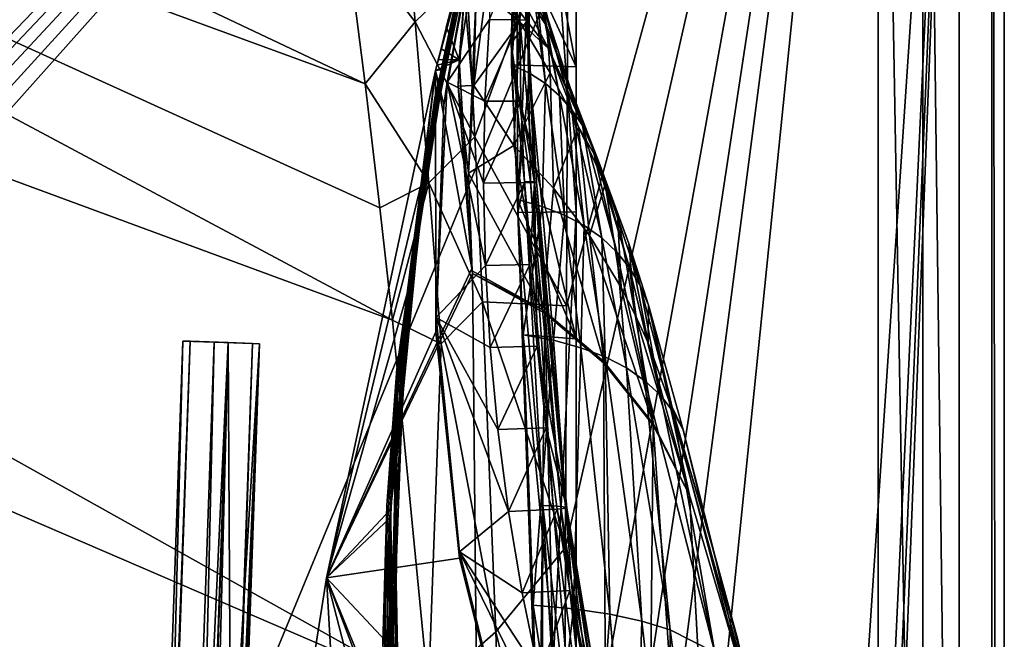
# Model space of a CAD drawing. Header units: metres. Extents: x -1204 to 0, y -809 to 0.
# Tile 100 of 111: x -121 to 0, y -200 to -125. Entities that reach past the tile are written whole.
import ezdxf

# ---------------------------------------------------------------- set-up
doc = ezdxf.new("R2010")
doc.units = ezdxf.units.M

msp = doc.modelspace()

# ---------------------------------------------------------------- linework, layer by layer
at = {"layer": 'top01'}
for points in [[(-5.519217, -35.401562, 163.059708), (-38.838268, -744.103516, 163.059708), (-52.518909, -738.401428, 163.059708)], [(-52.518909, -738.401428, 163.059708), (-52.518909, -65.543846, 163.059708), (-5.519217, -35.401562, 163.059708)], [(-5.519217, -35.401562, 2063.059814), (-52.518909, -65.543846, 2063.059814), (-52.518909, -738.401428, 2063.059814)], [(-38.838268, -744.103516, 2063.059814), (-5.519217, -35.401562, 2063.059814), (-52.518909, -738.401428, 2063.059814)], [(-5.519217, -35.401562, 163.059708), (-35.448151, -746.330383, 163.059708), (-38.838268, -744.103516, 163.059708)], [(-38.838268, -744.103516, 2063.059814), (-35.448151, -746.330383, 2063.059814), (-5.519217, -35.401562, 2063.059814)], [(-33.221333, -749.720459, 163.059708), (-35.448151, -746.330383, 163.059708), (-5.519217, -35.401562, 163.059708)], [(-35.448151, -746.330383, 2063.059814), (-33.221333, -749.720459, 2063.059814), (-5.519217, -35.401562, 2063.059814)], [(-5.519217, -789.40155, 163.059708), (-33.221333, -749.720459, 163.059708), (-5.519217, -35.401562, 163.059708)], [(-5.519217, -35.401562, 2063.059814), (-33.221333, -749.720459, 2063.059814), (-5.519217, -789.40155, 2063.059814)], [(-5.519217, -789.40155, 163.059708), (-5.519217, -35.401562, 163.059708), (-5.519217, -789.40155, 173.920044)], [(-5.519217, -35.401562, 163.059708), (-5.519217, -35.401562, 2063.059814), (-5.519217, -789.40155, 173.920044)], [(-5.519217, -789.40155, 173.920044), (-5.519217, -35.401562, 2063.059814), (-5.519217, -789.40155, 2051.920166)], [(-5.519217, -35.401562, 2063.059814), (-5.519217, -789.40155, 2063.059814), (-5.519217, -789.40155, 2051.920166)], [(-52.518909, -66.081009, 210.95433), (-52.518909, -148.071564, 198.713043), (-56.983158, -86.243744, 207.621323)], [(-52.518909, -738.401428, 163.059708), (-52.518909, -397.134613, 182.490646), (-52.518909, -65.543846, 163.059708)], [(-52.518909, -397.134613, 182.490646), (-52.518909, -313.811188, 184.444244), (-52.518909, -65.543846, 163.059708)], [(-52.518909, -65.543846, 163.059708), (-52.518909, -313.811188, 184.444244), (-52.518909, -230.718582, 189.861099)], [(-52.518909, -230.718582, 189.861099), (-52.518909, -148.071564, 198.713043), (-52.518909, -65.543846, 163.059708)], [(-52.518909, -148.071564, 198.713043), (-52.518909, -66.081009, 210.95433), (-52.518909, -65.543846, 163.059708)], [(-52.518909, -65.543846, 2063.059814), (-52.518909, -97.03968, 2019.916504), (-52.518909, -130.302856, 2024.768555)], [(-52.518909, -130.302856, 2024.768555), (-52.518909, -163.642868, 2029.060913), (-52.518909, -65.543846, 2063.059814)], [(-52.518909, -163.642868, 2029.060913), (-52.518909, -230.515762, 2035.961548), (-52.518909, -65.543846, 2063.059814)], [(-52.518909, -65.543846, 2063.059814), (-52.518909, -230.515762, 2035.961548), (-52.518909, -297.582825, 2040.610718)], [(-52.518909, -297.582825, 2040.610718), (-52.518909, -364.768219, 2043.003296), (-52.518909, -65.543846, 2063.059814)], [(-52.518909, -364.768219, 2043.003296), (-52.518909, -431.996094, 2043.136353), (-52.518909, -65.543846, 2063.059814)], [(-52.518909, -65.543846, 2063.059814), (-52.518909, -431.996094, 2043.136353), (-52.518909, -738.401428, 2063.059814)], [(-69.769958, -130.775925, 619.307129), (-62.850697, -103.808975, 659.694153), (-53.161747, -69.922577, 659.947876)], [(-53.161747, -69.922577, 659.947876), (-63.839542, -107.499344, 619.151855), (-69.769958, -130.775925, 619.307129)], [(-62.859825, -103.839287, 1566.123047), (-69.768158, -130.768585, 1566.303955), (-53.161747, -69.922577, 1607.149292)], [(-53.161747, -69.922577, 1607.149292), (-69.768158, -130.768585, 1566.303955), (-62.594734, -102.840431, 1606.902344)], [(-56.983158, -86.243744, 207.621323), (-59.636391, -148.182892, 198.698776), (-59.799843, -106.739868, 204.449615)], [(-52.518909, -148.071564, 198.713043), (-59.636391, -148.182892, 198.698776), (-56.983158, -86.243744, 207.621323)], [(-52.518909, -130.302856, 2024.768555), (-58.73613, -97.03981, 2019.916504), (-60.259281, -113.503784, 2022.389526)], [(-52.518909, -130.302856, 2024.768555), (-52.518909, -97.03968, 2019.916504), (-58.73613, -97.03981, 2019.916504)], [(-69.044899, -130.764908, 660.94458), (-70.137505, -136.174759, 774.361389), (-62.515137, -102.478889, 774.292114)], [(-62.515137, -102.478889, 774.292114), (-70.137505, -136.174759, 774.361389), (-69.822411, -134.113083, 887.675659)], [(-62.515137, -102.478889, 774.292114), (-69.822411, -134.113083, 887.675659), (-62.245605, -101.447708, 887.614563)], [(-69.822411, -134.113083, 887.675659), (-69.803375, -134.196777, 1000.864014), (-62.245605, -101.447708, 887.614563)], [(-62.245605, -101.447708, 887.614563), (-69.803375, -134.196777, 1000.864014), (-62.249619, -101.489136, 1000.841492)], [(-62.249619, -101.489136, 1000.841492), (-69.803375, -134.196777, 1000.864014), (-66.698395, -119.432922, 1113.927246)], [(-62.850925, -103.808914, 660.920044), (-69.044899, -130.764908, 660.94458), (-62.515137, -102.478889, 774.292114)], [(-71.296196, -143.835297, 1564.866455), (-62.859825, -103.839287, 1566.123047), (-62.851387, -103.808792, 1564.920044)], [(-71.296196, -143.835297, 1564.866455), (-62.851387, -103.808792, 1564.920044), (-64.992882, -112.470459, 1452.292236)], [(-69.768143, -130.768509, 659.513062), (-62.850697, -103.808975, 659.694153), (-69.769958, -130.775925, 619.307129)], [(-69.768158, -130.768585, 1566.303955), (-62.855591, -103.807701, 1606.895508), (-62.594734, -102.840431, 1606.902344)], [(-62.855591, -103.807701, 1606.895508), (-69.768158, -130.768585, 1566.303955), (-69.768143, -130.768509, 1606.714478)], [(-62.850697, -103.808975, 659.694153), (-69.768143, -130.768509, 659.513062), (-69.022018, -130.650208, 659.532593)], [(-62.850925, -103.808914, 660.920044), (-62.850697, -103.808975, 659.694153), (-69.044899, -130.764908, 660.94458)], [(-62.850697, -103.808975, 659.694153), (-69.022018, -130.650208, 659.532593), (-69.044899, -130.764908, 660.94458)], [(-62.855591, -103.807701, 1606.895508), (-68.436897, -125.362938, 1606.74939), (-66.867546, -129.449722, 1606.790405)], [(-63.839542, -107.499344, 619.151855), (-62.851204, -103.809006, 617.920044), (-68.330841, -132.169846, 617.859741)], [(-68.330841, -132.169846, 617.859741), (-62.851204, -103.809006, 617.920044), (-63.119667, -124.518196, 513.725769)], [(-62.855591, -103.807701, 1606.895508), (-66.867546, -129.449722, 1606.790405), (-66.191788, -121.304115, 1607.961548)], [(-71.265968, -143.612976, 1566.343262), (-62.859825, -103.839287, 1566.123047), (-71.296196, -143.835297, 1564.866455)], [(-71.265968, -143.612976, 1566.343262), (-69.768158, -130.768585, 1566.303955), (-62.859825, -103.839287, 1566.123047)], [(-68.257385, -127.650375, 1339.64624), (-63.076511, -104.808662, 1226.841309), (-67.321404, -122.72876, 1226.853516)], [(-68.257385, -127.650375, 1339.64624), (-63.898594, -108.095726, 1339.614502), (-63.076511, -104.808662, 1226.841309)], [(-59.799843, -106.739868, 204.449615), (-60.482735, -127.445221, 201.465973), (-58.51421, -104.828163, 256.204651)], [(-58.51421, -104.828163, 256.204651), (-60.482735, -127.445221, 201.465973), (-58.459877, -124.56852, 305.498657)], [(-58.459877, -124.56852, 305.498657), (-59.424904, -124.543358, 409.538544), (-57.835827, -104.781776, 359.402313)], [(-57.835827, -104.781776, 359.402313), (-59.424904, -124.543358, 409.538544), (-59.08934, -114.616798, 410.29837)], [(-57.914886, -104.80497, 307.768616), (-58.51421, -104.828163, 256.204651), (-58.459877, -124.56852, 305.498657)], [(-57.914886, -104.80497, 307.768616), (-58.459877, -124.56852, 305.498657), (-57.835827, -104.781776, 359.402313)], [(-59.636391, -148.182892, 198.698776), (-60.482735, -127.445221, 201.465973), (-59.799843, -106.739868, 204.449615)], [(-69.769958, -130.775925, 619.307129), (-63.839542, -107.499344, 619.151855), (-68.709564, -134.949615, 619.279358)], [(-69.506157, -134.200165, 1452.327759), (-63.898594, -108.095726, 1339.614502), (-68.257385, -127.650375, 1339.64624)], [(-69.506157, -134.200165, 1452.327759), (-64.992882, -112.470459, 1452.292236), (-63.898594, -108.095726, 1339.614502)], [(-68.709564, -134.949615, 619.279358), (-63.839542, -107.499344, 619.151855), (-68.330841, -132.169846, 617.859741)], [(-61.941341, -112.198586, 1864.644897), (-62.583355, -115.508812, 1838.854248), (-56.139206, -125.301193, 1866.549561)], [(-61.941341, -112.198586, 1864.644897), (-56.139206, -125.301193, 1866.549561), (-56.504005, -122.773277, 1892.509155)], [(-69.506157, -134.200165, 1452.327759), (-71.296196, -143.835297, 1564.866455), (-64.992882, -112.470459, 1452.292236)], [(-59.424904, -124.543358, 409.538544), (-63.119667, -124.518196, 513.725769), (-59.08934, -114.616798, 410.29837)], [(-60.415829, -130.046631, 2024.733398), (-60.259281, -113.503784, 2022.389526), (-59.234028, -114.907578, 1996.415771)], [(-60.415829, -130.046631, 2024.733398), (-52.518909, -130.302856, 2024.768555), (-60.259281, -113.503784, 2022.389526)], [(-62.583355, -115.508812, 1838.854248), (-63.176865, -118.784576, 1814.920166), (-55.877007, -128.053329, 1840.604492)], [(-62.583355, -115.508812, 1838.854248), (-55.877007, -128.053329, 1840.604492), (-56.139206, -125.301193, 1866.549561)], [(-58.234623, -131.091965, 1998.718994), (-60.415829, -130.046631, 2024.733398), (-59.234028, -114.907578, 1996.415771)], [(-59.234028, -114.907578, 1996.415771), (-58.34729, -116.536667, 1970.436768), (-58.234623, -131.091965, 1998.718994)], [(-58.34729, -116.536667, 1970.436768), (-56.274879, -132.361847, 1972.676636), (-58.234623, -131.091965, 1998.718994)], [(-58.34729, -116.536667, 1970.436768), (-57.598953, -118.3908, 1944.456543), (-56.274879, -132.361847, 1972.676636)], [(-66.698395, -119.432922, 1113.927246), (-70.079559, -136.434616, 1113.927246), (-70.649986, -140.837204, 1226.865601)], [(-66.698395, -119.432922, 1113.927246), (-70.649986, -140.837204, 1226.865601), (-67.321404, -122.72876, 1226.853516)], [(-69.803375, -134.196777, 1000.864014), (-70.079559, -136.434616, 1113.927246), (-66.698395, -119.432922, 1113.927246)], [(-63.176865, -118.784576, 1814.920166), (-63.593925, -121.257797, 1797.741211), (-59.396198, -124.801277, 1813.895874)], [(-63.176865, -118.784576, 1814.920166), (-59.396198, -124.801277, 1813.895874), (-55.877007, -128.053329, 1840.604492)], [(-57.598953, -118.3908, 1944.456543), (-54.536617, -133.856033, 1946.612671), (-56.274879, -132.361847, 1972.676636)], [(-57.598953, -118.3908, 1944.456543), (-56.986176, -120.469749, 1918.47937), (-54.536617, -133.856033, 1946.612671)], [(-56.986176, -120.469749, 1918.47937), (-53.017296, -135.57431, 1920.532959), (-54.536617, -133.856033, 1946.612671)], [(-56.986176, -120.469749, 1918.47937), (-56.504005, -122.773277, 1892.509155), (-53.017296, -135.57431, 1920.532959)], [(-66.955078, -132.667831, 1608.031128), (-65.271233, -132.593384, 1714.006226), (-66.191788, -121.304115, 1607.961548)], [(-66.867546, -129.449722, 1606.790405), (-66.955078, -132.667831, 1608.031128), (-66.191788, -121.304115, 1607.961548)], [(-65.271233, -132.593384, 1714.006226), (-64.745567, -121.27903, 1713.610474), (-66.191788, -121.304115, 1607.961548)], [(-65.071289, -132.582565, 1726.589966), (-64.745567, -121.27903, 1713.610474), (-65.271233, -132.593384, 1714.006226)], [(-63.593925, -121.257797, 1797.741211), (-65.071289, -132.582565, 1726.589966), (-59.396198, -124.801277, 1813.895874)], [(-65.071289, -132.582565, 1726.589966), (-63.593925, -121.257797, 1797.741211), (-64.745567, -121.27903, 1713.610474)], [(-71.514084, -147.411484, 1339.677979), (-68.257385, -127.650375, 1339.64624), (-67.321404, -122.72876, 1226.853516)], [(-70.649986, -140.837204, 1226.865601), (-71.514084, -147.411484, 1339.677979), (-67.321404, -122.72876, 1226.853516)], [(-56.504005, -122.773277, 1892.509155), (-51.712444, -137.516464, 1894.443481), (-53.017296, -135.57431, 1920.532959)], [(-56.504005, -122.773277, 1892.509155), (-56.139206, -125.301193, 1866.549561), (-51.712444, -137.516464, 1894.443481)], [(-68.436897, -125.362938, 1606.74939), (-69.105782, -128.064896, 1606.731812), (-66.867546, -129.449722, 1606.790405)], [(-63.687737, -134.526901, 513.358704), (-68.330841, -132.169846, 617.859741), (-63.119667, -124.518196, 513.725769)], [(-59.396198, -124.801277, 1813.895874), (-65.071289, -132.582565, 1726.589966), (-60.135853, -139.95018, 1710.803101)], [(-63.119667, -124.518196, 513.725769), (-59.424904, -124.543358, 409.538544), (-63.687737, -134.526901, 513.358704)], [(-63.687737, -134.526901, 513.358704), (-59.424904, -124.543358, 409.538544), (-59.293072, -134.512482, 408.80545)], [(-60.482735, -127.445221, 201.465973), (-58.103371, -144.408691, 251.200668), (-58.459877, -124.56852, 305.498657)], [(-59.396198, -124.801277, 1813.895874), (-60.135853, -139.95018, 1710.803101), (-55.704624, -131.02951, 1814.677612)], [(-59.293072, -134.512482, 408.80545), (-59.424904, -124.543358, 409.538544), (-57.62244, -144.476105, 355.697174)], [(-59.424904, -124.543358, 409.538544), (-58.459877, -124.56852, 305.498657), (-57.62244, -144.476105, 355.697174)], [(-55.877007, -128.053329, 1840.604492), (-59.396198, -124.801277, 1813.895874), (-55.704624, -131.02951, 1814.677612)], [(-57.62244, -144.476105, 355.697174), (-58.459877, -124.56852, 305.498657), (-57.375252, -144.442398, 303.383575)], [(-58.459877, -124.56852, 305.498657), (-57.617783, -144.425537, 277.273163), (-57.375252, -144.442398, 303.383575)], [(-58.459877, -124.56852, 305.498657), (-58.103371, -144.408691, 251.200668), (-57.617783, -144.425537, 277.273163)], [(-56.139206, -125.301193, 1866.549561), (-50.609962, -139.682297, 1868.349976), (-51.712444, -137.516464, 1894.443481)], [(-56.139206, -125.301193, 1866.549561), (-55.877007, -128.053329, 1840.604492), (-50.609962, -139.682297, 1868.349976)], [(-72.671608, -156.160614, 1452.363159), (-68.257385, -127.650375, 1339.64624), (-71.514084, -147.411484, 1339.677979)], [(-72.671608, -156.160614, 1452.363159), (-69.506157, -134.200165, 1452.327759), (-68.257385, -127.650375, 1339.64624)], [(-58.103371, -144.408691, 251.200668), (-60.482735, -127.445221, 201.465973), (-58.831123, -144.39183, 225.171326)], [(-60.482735, -127.445221, 201.465973), (-59.636391, -148.182892, 198.698776), (-58.831123, -144.39183, 225.171326)], [(-66.867546, -129.449722, 1606.790405), (-69.105782, -128.064896, 1606.731812), (-69.437775, -129.416489, 1606.723145)], [(-55.877007, -128.053329, 1840.604492), (-49.69632, -142.071625, 1842.258301), (-50.609962, -139.682297, 1868.349976)], [(-49.69632, -142.071625, 1842.258301), (-55.877007, -128.053329, 1840.604492), (-52.208729, -137.676758, 1815.437378)], [(-55.877007, -128.053329, 1840.604492), (-55.704624, -131.02951, 1814.677612), (-52.208729, -137.676758, 1815.437378)], [(-65.315926, -155.040833, 1606.830566), (-66.867546, -129.449722, 1606.790405), (-69.768143, -130.768509, 1606.714478)], [(-69.768143, -130.768509, 1606.714478), (-66.867546, -129.449722, 1606.790405), (-69.603165, -130.092453, 1606.718872)], [(-66.867546, -129.449722, 1606.790405), (-69.437775, -129.416489, 1606.723145), (-69.603165, -130.092453, 1606.718872)], [(-66.867546, -129.449722, 1606.790405), (-65.315926, -155.040833, 1606.830566), (-66.955078, -132.667831, 1608.031128)], [(-59.704567, -146.590912, 2026.936768), (-60.415829, -130.046631, 2024.733398), (-58.234623, -131.091965, 1998.718994)], [(-59.704567, -146.590912, 2026.936768), (-52.518909, -163.642868, 2029.060913), (-60.415829, -130.046631, 2024.733398)], [(-52.518909, -163.642868, 2029.060913), (-52.518909, -130.302856, 2024.768555), (-60.415829, -130.046631, 2024.733398)], [(-83.119179, -192.971008, 659.163452), (-69.768143, -130.768509, 659.513062), (-83.120438, -192.977798, 619.656738)], [(-83.120438, -192.977798, 619.656738), (-69.768143, -130.768509, 659.513062), (-69.769958, -130.775925, 619.307129)], [(-83.120438, -192.977798, 619.656738), (-69.769958, -130.775925, 619.307129), (-69.702896, -162.811096, 619.305359)], [(-69.768158, -130.768585, 1566.303955), (-83.119186, -192.971069, 1566.653564), (-69.768143, -130.768509, 1606.714478)], [(-69.768143, -130.768509, 1606.714478), (-83.119186, -192.971069, 1566.653564), (-83.119179, -192.971008, 1606.364868)], [(-83.119186, -192.971069, 1566.653564), (-69.768158, -130.768585, 1566.303955), (-71.265968, -143.612976, 1566.343262)], [(-69.768143, -130.768509, 659.513062), (-83.119179, -192.971008, 659.163452), (-73.207283, -158.112686, 659.422974)], [(-83.119179, -192.971008, 1606.364868), (-65.315926, -155.040833, 1606.830566), (-69.768143, -130.768509, 1606.714478)], [(-69.044899, -130.764908, 660.94458), (-69.022018, -130.650208, 659.532593), (-73.209076, -158.108261, 661.018005)], [(-69.022018, -130.650208, 659.532593), (-73.207283, -158.112686, 659.422974), (-73.209076, -158.108261, 661.018005)], [(-69.044899, -130.764908, 660.94458), (-73.209076, -158.108261, 661.018005), (-70.137505, -136.174759, 774.361389)], [(-69.768143, -130.768509, 659.513062), (-73.207283, -158.112686, 659.422974), (-69.022018, -130.650208, 659.532593)], [(-69.702896, -162.811096, 619.305359), (-69.769958, -130.775925, 619.307129), (-68.709564, -134.949615, 619.279358)], [(-55.704624, -131.02951, 1814.677612), (-60.135853, -139.95018, 1710.803101), (-55.292229, -145.171112, 1711.220215)], [(-56.673363, -147.430542, 2000.883057), (-59.704567, -146.590912, 2026.936768), (-58.234623, -131.091965, 1998.718994)], [(-58.234623, -131.091965, 1998.718994), (-56.274879, -132.361847, 1972.676636), (-56.673363, -147.430542, 2000.883057)], [(-52.208729, -137.676758, 1815.437378), (-55.704624, -131.02951, 1814.677612), (-55.292229, -145.171112, 1711.220215)], [(-68.709564, -134.949615, 619.279358), (-68.330841, -132.169846, 617.859741), (-69.658592, -161.021835, 617.679321)], [(-69.658592, -161.021835, 617.679321), (-68.330841, -132.169846, 617.859741), (-63.637177, -154.651184, 512.664856)], [(-63.637177, -154.651184, 512.664856), (-68.330841, -132.169846, 617.859741), (-63.84584, -144.577255, 513.005127)], [(-68.330841, -132.169846, 617.859741), (-63.687737, -134.526901, 513.358704), (-63.84584, -144.577255, 513.005127)], [(-65.717636, -143.36113, 1667.31543), (-65.271233, -132.593384, 1714.006226), (-66.955078, -132.667831, 1608.031128)], [(-65.246468, -155.328033, 1608.268555), (-65.717636, -143.36113, 1667.31543), (-66.955078, -132.667831, 1608.031128)], [(-65.315926, -155.040833, 1606.830566), (-65.246468, -155.328033, 1608.268555), (-66.955078, -132.667831, 1608.031128)], [(-65.071289, -132.582565, 1726.589966), (-65.717636, -143.36113, 1667.31543), (-60.135853, -139.95018, 1710.803101)], [(-65.717636, -143.36113, 1667.31543), (-65.071289, -132.582565, 1726.589966), (-65.271233, -132.593384, 1714.006226)], [(-56.274879, -132.361847, 1972.676636), (-53.940716, -148.492645, 1974.780518), (-56.673363, -147.430542, 2000.883057)], [(-56.274879, -132.361847, 1972.676636), (-54.536617, -133.856033, 1946.612671), (-53.940716, -148.492645, 1974.780518)], [(-54.536617, -133.856033, 1946.612671), (-51.506779, -149.776993, 1948.636963), (-53.940716, -148.492645, 1974.780518)], [(-54.536617, -133.856033, 1946.612671), (-53.017296, -135.57431, 1920.532959), (-51.506779, -149.776993, 1948.636963)], [(-70.137505, -136.174759, 774.361389), (-74.494354, -167.3414, 887.736755), (-69.822411, -134.113083, 887.675659)], [(-69.822411, -134.113083, 887.675659), (-74.494354, -167.3414, 887.736755), (-74.42691, -167.462708, 1000.886475)], [(-69.803375, -134.196777, 1000.864014), (-69.822411, -134.113083, 887.675659), (-74.42691, -167.462708, 1000.886475)], [(-69.803375, -134.196777, 1000.864014), (-74.42691, -167.462708, 1000.886475), (-72.660721, -153.576004, 1113.927246)], [(-71.296196, -143.835297, 1564.866455), (-69.506157, -134.200165, 1452.327759), (-72.671608, -156.160614, 1452.363159)], [(-70.079559, -136.434616, 1113.927246), (-69.803375, -134.196777, 1000.864014), (-72.660721, -153.576004, 1113.927246)], [(-69.702896, -162.811096, 619.305359), (-68.709564, -134.949615, 619.279358), (-69.658592, -161.021835, 617.679321)], [(-63.84584, -144.577255, 513.005127), (-63.687737, -134.526901, 513.358704), (-59.293072, -134.512482, 408.80545)], [(-63.84584, -144.577255, 513.005127), (-59.293072, -134.512482, 408.80545), (-58.849606, -144.509827, 408.099304)], [(-59.293072, -134.512482, 408.80545), (-57.62244, -144.476105, 355.697174), (-58.849606, -144.509827, 408.099304)], [(-73.209076, -158.108261, 661.018005), (-74.640083, -170.442398, 774.430603), (-70.137505, -136.174759, 774.361389)], [(-70.137505, -136.174759, 774.361389), (-74.640083, -170.442398, 774.430603), (-74.494354, -167.3414, 887.736755)], [(-70.079559, -136.434616, 1113.927246), (-73.051903, -159.086258, 1226.877686), (-70.649986, -140.837204, 1226.865601)], [(-70.079559, -136.434616, 1113.927246), (-72.660721, -153.576004, 1113.927246), (-73.051903, -159.086258, 1226.877686)], [(-53.017296, -135.57431, 1920.532959), (-49.369339, -151.283371, 1922.460327), (-51.506779, -149.776993, 1948.636963)], [(-53.017296, -135.57431, 1920.532959), (-51.712444, -137.516464, 1894.443481), (-49.369339, -151.283371, 1922.460327)], [(-51.712444, -137.516464, 1894.443481), (-47.524391, -153.011597, 1896.258423), (-49.369339, -151.283371, 1922.460327)], [(-51.712444, -137.516464, 1894.443481), (-50.609962, -139.682297, 1868.349976), (-47.524391, -153.011597, 1896.258423)], [(-52.208729, -137.676758, 1815.437378), (-55.292229, -145.171112, 1711.220215), (-50.880234, -151.002762, 1711.625244)], [(-49.69632, -142.071625, 1842.258301), (-52.208729, -137.676758, 1815.437378), (-48.959801, -144.684265, 1816.174194)], [(-48.959801, -144.684265, 1816.174194), (-52.208729, -137.676758, 1815.437378), (-50.880234, -151.002762, 1711.625244)], [(-60.135853, -139.95018, 1710.803101), (-65.717636, -143.36113, 1667.31543), (-56.600075, -160.086212, 1608.599243)], [(-60.135853, -139.95018, 1710.803101), (-56.600075, -160.086212, 1608.599243), (-55.292229, -145.171112, 1711.220215)], [(-50.609962, -139.682297, 1868.349976), (-45.960949, -154.961456, 1870.038818), (-47.524391, -153.011597, 1896.258423)], [(-50.609962, -139.682297, 1868.349976), (-49.69632, -142.071625, 1842.258301), (-45.960949, -154.961456, 1870.038818)], [(-70.649986, -140.837204, 1226.865601), (-73.051903, -159.086258, 1226.877686), (-73.657379, -167.315125, 1339.709717)], [(-71.514084, -147.411484, 1339.677979), (-70.649986, -140.837204, 1226.865601), (-73.657379, -167.315125, 1339.709717)], [(-49.69632, -142.071625, 1842.258301), (-44.666687, -157.132767, 1843.809082), (-45.960949, -154.961456, 1870.038818)], [(-47.449951, -148.303101, 1816.533691), (-46.048119, -151.988403, 1816.887207), (-49.69632, -142.071625, 1842.258301)], [(-46.048119, -151.988403, 1816.887207), (-44.666687, -157.132767, 1843.809082), (-49.69632, -142.071625, 1842.258301)], [(-47.449951, -148.303101, 1816.533691), (-49.69632, -142.071625, 1842.258301), (-48.959801, -144.684265, 1816.174194)], [(-75.284424, -184.567337, 1566.448486), (-83.119186, -192.971069, 1566.653564), (-71.265968, -143.612976, 1566.343262)], [(-75.284424, -184.567337, 1566.448486), (-71.265968, -143.612976, 1566.343262), (-75.273209, -184.565155, 1564.705811)], [(-75.273209, -184.565155, 1564.705811), (-71.265968, -143.612976, 1566.343262), (-71.296196, -143.835297, 1564.866455)], [(-65.717636, -143.36113, 1667.31543), (-65.246468, -155.328033, 1608.268555), (-56.600075, -160.086212, 1608.599243)], [(-75.273209, -184.565155, 1564.705811), (-71.296196, -143.835297, 1564.866455), (-72.671608, -156.160614, 1452.363159)], [(-63.637177, -154.651184, 512.664856), (-63.84584, -144.577255, 513.005127), (-58.849606, -144.509827, 408.099304)], [(-58.849606, -144.509827, 408.099304), (-58.183186, -154.525223, 407.419708), (-63.637177, -154.651184, 512.664856)], [(-58.831123, -144.39183, 225.171326), (-59.636391, -148.182892, 198.698776), (-56.605808, -184.07489, 220.639313)], [(-57.62244, -144.476105, 355.697174), (-58.183186, -154.525223, 407.419708), (-58.849606, -144.509827, 408.099304)], [(-56.605808, -184.07489, 220.639313), (-55.330883, -184.142426, 246.909286), (-58.831123, -144.39183, 225.171326)], [(-55.330883, -184.142426, 246.909286), (-58.103371, -144.408691, 251.200668), (-58.831123, -144.39183, 225.171326)], [(-58.183186, -154.525223, 407.419708), (-57.62244, -144.476105, 355.697174), (-57.292171, -164.545456, 406.766693)], [(-58.103371, -144.408691, 251.200668), (-54.39492, -184.209961, 273.239655), (-57.617783, -144.425537, 277.273163)], [(-55.330883, -184.142426, 246.909286), (-54.39492, -184.209961, 273.239655), (-58.103371, -144.408691, 251.200668)], [(-53.632545, -184.412582, 352.519806), (-57.62244, -144.476105, 355.697174), (-57.375252, -144.442398, 303.383575)], [(-57.62244, -144.476105, 355.697174), (-53.632545, -184.412582, 352.519806), (-57.292171, -164.545456, 406.766693)], [(-57.375252, -144.442398, 303.383575), (-57.617783, -144.425537, 277.273163), (-53.799156, -184.277512, 299.623077)], [(-57.617783, -144.425537, 277.273163), (-54.39492, -184.209961, 273.239655), (-53.799156, -184.277512, 299.623077)], [(-53.799156, -184.277512, 299.623077), (-53.632545, -184.412582, 352.519806), (-57.375252, -144.442398, 303.383575)], [(-50.880234, -151.002762, 1711.625244), (-46.9795, -157.363968, 1712.017822), (-48.959801, -144.684265, 1816.174194)], [(-46.9795, -157.363968, 1712.017822), (-47.449951, -148.303101, 1816.533691), (-48.959801, -144.684265, 1816.174194)], [(-55.292229, -145.171112, 1711.220215), (-56.600075, -160.086212, 1608.599243), (-49.095173, -166.45314, 1608.90271)], [(-55.292229, -145.171112, 1711.220215), (-49.095173, -166.45314, 1608.90271), (-50.880234, -151.002762, 1711.625244)], [(-59.017948, -163.148102, 2029.001343), (-59.704567, -146.590912, 2026.936768), (-56.673363, -147.430542, 2000.883057)], [(-52.518909, -163.642868, 2029.060913), (-59.704567, -146.590912, 2026.936768), (-59.017948, -163.148102, 2029.001343)], [(-74.47686, -178.266556, 1452.39856), (-72.671608, -156.160614, 1452.363159), (-71.514084, -147.411484, 1339.677979)], [(-74.47686, -178.266556, 1452.39856), (-71.514084, -147.411484, 1339.677979), (-73.657379, -167.315125, 1339.709717)], [(-59.636391, -148.182892, 198.698776), (-52.518909, -148.071564, 198.713043), (-56.693977, -230.627045, 189.868988)], [(-59.636391, -148.182892, 198.698776), (-56.693977, -230.627045, 189.868988), (-56.605808, -184.07489, 220.639313)], [(-55.289398, -163.840256, 2002.90979), (-59.017948, -163.148102, 2029.001343), (-56.673363, -147.430542, 2000.883057)], [(-52.518909, -148.071564, 198.713043), (-52.518909, -230.718582, 189.861099), (-56.693977, -230.627045, 189.868988)], [(-56.673363, -147.430542, 2000.883057), (-53.940716, -148.492645, 1974.780518), (-55.289398, -163.840256, 2002.90979)], [(-53.940716, -148.492645, 1974.780518), (-51.930637, -164.751465, 1976.749756), (-55.289398, -163.840256, 2002.90979)], [(-51.506779, -149.776993, 1948.636963), (-51.930637, -164.751465, 1976.749756), (-53.940716, -148.492645, 1974.780518)], [(-46.9795, -157.363968, 1712.017822), (-45.246719, -160.714996, 1712.209229), (-47.449951, -148.303101, 1816.533691)], [(-45.246719, -160.714996, 1712.209229), (-46.048119, -151.988403, 1816.887207), (-47.449951, -148.303101, 1816.533691)], [(-48.941982, -165.881516, 1950.531006), (-51.930637, -164.751465, 1976.749756), (-51.506779, -149.776993, 1948.636963)], [(-49.369339, -151.283371, 1922.460327), (-48.941982, -165.881516, 1950.531006), (-51.506779, -149.776993, 1948.636963)], [(-49.095173, -166.45314, 1608.90271), (-43.027905, -174.139099, 1609.165771), (-50.880234, -151.002762, 1711.625244)], [(-50.880234, -151.002762, 1711.625244), (-43.027905, -174.139099, 1609.165771), (-46.9795, -157.363968, 1712.017822)], [(-47.524391, -153.011597, 1896.258423), (-46.321537, -167.23024, 1924.262939), (-49.369339, -151.283371, 1922.460327)], [(-46.321537, -167.23024, 1924.262939), (-48.941982, -165.881516, 1950.531006), (-49.369339, -151.283371, 1922.460327)], [(-45.246719, -160.714996, 1712.209229), (-43.68148, -164.163925, 1712.397461), (-46.048119, -151.988403, 1816.887207)], [(-43.68148, -164.163925, 1712.397461), (-43.63092, -159.52533, 1817.577148), (-46.048119, -151.988403, 1816.887207)], [(-46.048119, -151.988403, 1816.887207), (-43.63092, -159.52533, 1817.577148), (-44.666687, -157.132767, 1843.809082)], [(-45.960949, -154.961456, 1870.038818), (-44.065781, -168.797424, 1897.9552), (-47.524391, -153.011597, 1896.258423)], [(-44.065781, -168.797424, 1897.9552), (-46.321537, -167.23024, 1924.262939), (-47.524391, -153.011597, 1896.258423)], [(-72.660721, -153.576004, 1113.927246), (-74.521744, -177.427155, 1226.889771), (-73.051903, -159.086258, 1226.877686)], [(-72.660721, -153.576004, 1113.927246), (-74.436523, -170.819366, 1113.927246), (-74.521744, -177.427155, 1226.889771)], [(-72.660721, -153.576004, 1113.927246), (-74.42691, -167.462708, 1000.886475), (-74.436523, -170.819366, 1113.927246)], [(-58.183186, -154.525223, 407.419708), (-63.060535, -164.729019, 512.33783), (-63.637177, -154.651184, 512.664856)], [(-57.292171, -164.545456, 406.766693), (-63.060535, -164.729019, 512.33783), (-58.183186, -154.525223, 407.419708)], [(-65.214355, -155.633453, 1606.83374), (-65.315926, -155.040833, 1606.830566), (-83.119179, -192.971008, 1606.364868)], [(-61.087505, -576.499146, 1606.941772), (-65.214355, -155.633453, 1606.83374), (-83.119179, -192.971008, 1606.364868)], [(-63.060535, -164.729019, 512.33783), (-69.658592, -161.021835, 617.679321), (-63.637177, -154.651184, 512.664856)], [(-65.315926, -155.040833, 1606.830566), (-65.214355, -155.633453, 1606.83374), (-65.246468, -155.328033, 1608.268555)], [(-65.246468, -155.328033, 1608.268555), (-65.214355, -155.633453, 1606.83374), (-56.600075, -160.086212, 1608.599243)], [(-65.214355, -155.633453, 1606.83374), (-56.344517, -160.524841, 1607.06604), (-56.600075, -160.086212, 1608.599243)], [(-56.344517, -160.524841, 1607.06604), (-65.214355, -155.633453, 1606.83374), (-61.087505, -576.499146, 1606.941772)], [(-44.666687, -157.132767, 1843.809082), (-42.164799, -170.582901, 1871.617065), (-45.960949, -154.961456, 1870.038818)], [(-42.164799, -170.582901, 1871.617065), (-44.065781, -168.797424, 1897.9552), (-45.960949, -154.961456, 1870.038818)], [(-75.273209, -184.565155, 1564.705811), (-72.671608, -156.160614, 1452.363159), (-74.47686, -178.266556, 1452.39856)], [(-83.119179, -192.971008, 659.163452), (-75.313202, -185.612198, 659.367859), (-73.207283, -158.112686, 659.422974)], [(-73.209076, -158.108261, 661.018005), (-73.207283, -158.112686, 659.422974), (-75.32048, -185.686371, 661.140198)], [(-73.209076, -158.108261, 661.018005), (-75.32048, -185.686371, 661.140198), (-74.640083, -170.442398, 774.430603)], [(-73.207283, -158.112686, 659.422974), (-75.313202, -185.612198, 659.367859), (-75.32048, -185.686371, 661.140198)], [(-43.027905, -174.139099, 1609.165771), (-45.246719, -160.714996, 1712.209229), (-46.9795, -157.363968, 1712.017822)], [(-43.63092, -159.52533, 1817.577148), (-40.60743, -172.586441, 1845.257935), (-44.666687, -157.132767, 1843.809082)], [(-40.60743, -172.586441, 1845.257935), (-42.164799, -170.582901, 1871.617065), (-44.666687, -157.132767, 1843.809082)], [(-73.051903, -159.086258, 1226.877686), (-74.681694, -187.296432, 1339.741455), (-73.657379, -167.315125, 1339.709717)], [(-73.051903, -159.086258, 1226.877686), (-74.521744, -177.427155, 1226.889771), (-74.681694, -187.296432, 1339.741455)], [(-46.821205, -562.338135, 1607.315308), (-56.344517, -160.524841, 1607.06604), (-61.087505, -576.499146, 1606.941772)], [(-56.600075, -160.086212, 1608.599243), (-56.344517, -160.524841, 1607.06604), (-49.095173, -166.45314, 1608.90271)], [(-56.344517, -160.524841, 1607.06604), (-49.162487, -166.60463, 1607.254028), (-49.095173, -166.45314, 1608.90271)], [(-49.162487, -166.60463, 1607.254028), (-56.344517, -160.524841, 1607.06604), (-46.821205, -562.338135, 1607.315308)], [(-41.096672, -171.303833, 1712.764648), (-43.63092, -159.52533, 1817.577148), (-43.68148, -164.163925, 1712.397461)], [(-41.096672, -171.303833, 1712.764648), (-39.384003, -174.807861, 1818.887329), (-43.63092, -159.52533, 1817.577148)], [(-39.384003, -174.807861, 1818.887329), (-40.60743, -172.586441, 1845.257935), (-43.63092, -159.52533, 1817.577148)], [(-69.702896, -162.811096, 619.305359), (-69.658592, -161.021835, 617.679321), (-66.806053, -189.778549, 617.38092)], [(-62.116188, -174.791107, 512.02417), (-69.658592, -161.021835, 617.679321), (-63.060535, -164.729019, 512.33783)], [(-69.658592, -161.021835, 617.679321), (-60.805546, -184.817825, 511.723846), (-66.806053, -189.778549, 617.38092)], [(-62.116188, -174.791107, 512.02417), (-60.805546, -184.817825, 511.723846), (-69.658592, -161.021835, 617.679321)], [(-43.027905, -174.139099, 1609.165771), (-38.600018, -182.832672, 1609.378662), (-45.246719, -160.714996, 1712.209229)], [(-38.600018, -182.832672, 1609.378662), (-43.68148, -164.163925, 1712.397461), (-45.246719, -160.714996, 1712.209229)], [(-66.792336, -190.537872, 619.229187), (-83.120438, -192.977798, 619.656738), (-69.702896, -162.811096, 619.305359)], [(-66.792336, -190.537872, 619.229187), (-69.702896, -162.811096, 619.305359), (-66.806053, -189.778549, 617.38092)], [(-57.781006, -196.305557, 2032.71521), (-59.017948, -163.148102, 2029.001343), (-55.289398, -163.840256, 2002.90979)], [(-52.518909, -230.515762, 2035.961548), (-59.017948, -163.148102, 2029.001343), (-57.781006, -196.305557, 2032.71521)], [(-52.518909, -230.515762, 2035.961548), (-52.518909, -163.642868, 2029.060913), (-59.017948, -163.148102, 2029.001343)], [(-52.836349, -196.75174, 2006.551758), (-57.781006, -196.305557, 2032.71521), (-55.289398, -163.840256, 2002.90979)], [(-55.289398, -163.840256, 2002.90979), (-51.930637, -164.751465, 1976.749756), (-52.836349, -196.75174, 2006.551758)], [(-43.68148, -164.163925, 1712.397461), (-38.600018, -182.832672, 1609.378662), (-41.096672, -171.303833, 1712.764648)], [(-57.292171, -164.545456, 406.766693), (-62.116188, -174.791107, 512.02417), (-63.060535, -164.729019, 512.33783)], [(-56.176659, -174.557312, 406.140259), (-62.116188, -174.791107, 512.02417), (-57.292171, -164.545456, 406.766693)], [(-53.632545, -184.412582, 352.519806), (-56.176659, -174.557312, 406.140259), (-57.292171, -164.545456, 406.766693)], [(-51.930637, -164.751465, 1976.749756), (-48.386391, -197.406189, 1980.285522), (-52.836349, -196.75174, 2006.551758)], [(-51.930637, -164.751465, 1976.749756), (-48.941982, -165.881516, 1950.531006), (-48.386391, -197.406189, 1980.285522)], [(-49.095173, -166.45314, 1608.90271), (-49.162487, -166.60463, 1607.254028), (-43.027905, -174.139099, 1609.165771)], [(-49.162487, -166.60463, 1607.254028), (-43.078049, -174.221146, 1607.413452), (-43.027905, -174.139099, 1609.165771)], [(-43.078049, -174.221146, 1607.413452), (-49.162487, -166.60463, 1607.254028), (-46.821205, -562.338135, 1607.315308)], [(-44.431797, -198.268723, 1953.928833), (-48.941982, -165.881516, 1950.531006), (-46.321537, -167.23024, 1924.262939)], [(-48.941982, -165.881516, 1950.531006), (-44.431797, -198.268723, 1953.928833), (-48.386391, -197.406189, 1980.285522)], [(-74.42691, -167.462708, 1000.886475), (-75.727051, -184.089584, 887.767273), (-76.135307, -200.673264, 979.185242)], [(-74.42691, -167.462708, 1000.886475), (-76.135307, -200.673264, 979.185242), (-75.402985, -188.126907, 1113.927246)], [(-74.494354, -167.3414, 887.736755), (-75.727051, -184.089584, 887.767273), (-74.42691, -167.462708, 1000.886475)], [(-74.640083, -170.442398, 774.430603), (-75.727051, -184.089584, 887.767273), (-74.494354, -167.3414, 887.736755)], [(-74.42691, -167.462708, 1000.886475), (-75.402985, -188.126907, 1113.927246), (-74.436523, -170.819366, 1113.927246)], [(-73.657379, -167.315125, 1339.709717), (-74.681694, -187.296432, 1339.741455), (-74.916039, -200.4319, 1452.43396)], [(-74.47686, -178.266556, 1452.39856), (-73.657379, -167.315125, 1339.709717), (-74.916039, -200.4319, 1452.43396)], [(-40.97134, -199.339172, 1927.494385), (-44.431797, -198.268723, 1953.928833), (-46.321537, -167.23024, 1924.262939)], [(-46.321537, -167.23024, 1924.262939), (-44.065781, -168.797424, 1897.9552), (-40.97134, -199.339172, 1927.494385)], [(-40.97134, -199.339172, 1927.494385), (-44.065781, -168.797424, 1897.9552), (-35.517284, -202.103134, 1874.442505)], [(-35.517284, -202.103134, 1874.442505), (-44.065781, -168.797424, 1897.9552), (-42.164799, -170.582901, 1871.617065)], [(-74.640083, -170.442398, 774.430603), (-75.70755, -187.702866, 774.46521), (-75.727051, -184.089584, 887.767273)], [(-75.32048, -185.686371, 661.140198), (-75.70755, -187.702866, 774.46521), (-74.640083, -170.442398, 774.430603)], [(-74.436523, -170.819366, 1113.927246), (-75.402985, -188.126907, 1113.927246), (-75.056282, -195.811066, 1226.901855)], [(-74.436523, -170.819366, 1113.927246), (-75.056282, -195.811066, 1226.901855), (-74.521744, -177.427155, 1226.889771)], [(-42.164799, -170.582901, 1871.617065), (-40.60743, -172.586441, 1845.257935), (-35.517284, -202.103134, 1874.442505)], [(-27.619541, -220.132599, 1609.994507), (-36.696556, -185.867737, 1713.461182), (-41.096672, -171.303833, 1712.764648)], [(-36.696556, -185.867737, 1713.461182), (-39.384003, -174.807861, 1818.887329), (-41.096672, -171.303833, 1712.764648)], [(-38.600018, -182.832672, 1609.378662), (-27.619541, -220.132599, 1609.994507), (-41.096672, -171.303833, 1712.764648)], [(-39.384003, -174.807861, 1818.887329), (-35.494049, -190.200272, 1820.105103), (-40.60743, -172.586441, 1845.257935)], [(-35.494049, -190.200272, 1820.105103), (-31.963566, -205.696533, 1821.230225), (-40.60743, -172.586441, 1845.257935)], [(-40.60743, -172.586441, 1845.257935), (-31.963566, -205.696533, 1821.230225), (-35.517284, -202.103134, 1874.442505)], [(-60.805546, -184.817825, 511.723846), (-62.116188, -174.791107, 512.02417), (-56.176659, -174.557312, 406.140259)], [(-54.837593, -184.547668, 405.540436), (-60.805546, -184.817825, 511.723846), (-56.176659, -174.557312, 406.140259)], [(-54.837593, -184.547668, 405.540436), (-56.176659, -174.557312, 406.140259), (-53.632545, -184.412582, 352.519806)], [(-43.078049, -174.221146, 1607.413452), (-46.821205, -562.338135, 1607.315308), (-24.081987, -448.915588, 1607.910889)], [(-43.027905, -174.139099, 1609.165771), (-43.078049, -174.221146, 1607.413452), (-38.600018, -182.832672, 1609.378662)], [(-43.078049, -174.221146, 1607.413452), (-38.620052, -182.838486, 1607.530151), (-38.600018, -182.832672, 1609.378662)], [(-38.620052, -182.838486, 1607.530151), (-43.078049, -174.221146, 1607.413452), (-24.081987, -448.915588, 1607.910889)], [(-39.384003, -174.807861, 1818.887329), (-36.696556, -185.867737, 1713.461182), (-35.494049, -190.200272, 1820.105103)], [(-74.521744, -177.427155, 1226.889771), (-75.056282, -195.811066, 1226.901855), (-74.584885, -207.290405, 1339.773071)], [(-74.521744, -177.427155, 1226.889771), (-74.584885, -207.290405, 1339.773071), (-74.681694, -187.296432, 1339.741455)], [(-74.916039, -200.4319, 1452.43396), (-75.273209, -184.565155, 1564.705811), (-74.47686, -178.266556, 1452.39856)], [(-38.600018, -182.832672, 1609.378662), (-38.620052, -182.838486, 1607.530151), (-27.619541, -220.132599, 1609.994507)], [(-38.620052, -182.838486, 1607.530151), (-27.595251, -220.148819, 1607.818848), (-27.619541, -220.132599, 1609.994507)], [(-24.081987, -448.915588, 1607.910889), (-27.595251, -220.148819, 1607.818848), (-38.620052, -182.838486, 1607.530151)], [(-83.119186, -192.971069, 1566.653564), (-75.284424, -184.567337, 1566.448486), (-74.757896, -225.377197, 1566.434692)], [(-75.727051, -184.089584, 887.767273), (-76.21579, -201.013702, 880.93634), (-76.135307, -200.673264, 979.185242)], [(-75.70755, -187.702866, 774.46521), (-76.21579, -201.013702, 880.93634), (-75.727051, -184.089584, 887.767273)], [(-74.727684, -225.482193, 1564.438721), (-75.284424, -184.567337, 1566.448486), (-75.273209, -184.565155, 1564.705811)], [(-74.757896, -225.377197, 1566.434692), (-75.284424, -184.567337, 1566.448486), (-74.727684, -225.482193, 1564.438721)], [(-74.727684, -225.482193, 1564.438721), (-75.273209, -184.565155, 1564.705811), (-74.916039, -200.4319, 1452.43396)], [(-59.130932, -194.789688, 511.436859), (-60.805546, -184.817825, 511.723846), (-54.837593, -184.547668, 405.540436)], [(-53.276527, -194.503448, 404.967255), (-59.130932, -194.789688, 511.436859), (-54.837593, -184.547668, 405.540436)], [(-56.605808, -184.07489, 220.639313), (-56.693977, -230.627045, 189.868988), (-54.223328, -223.773712, 216.861618)], [(-54.223328, -223.773712, 216.861618), (-51.968132, -223.81134, 243.332199), (-56.605808, -184.07489, 220.639313)], [(-51.968132, -223.81134, 243.332199), (-55.330883, -184.142426, 246.909286), (-56.605808, -184.07489, 220.639313)], [(-51.968132, -223.81134, 243.332199), (-50.132492, -223.848969, 269.877533), (-55.330883, -184.142426, 246.909286)], [(-50.132492, -223.848969, 269.877533), (-54.39492, -184.209961, 273.239655), (-55.330883, -184.142426, 246.909286)], [(-47.013565, -223.999496, 376.624908), (-54.837593, -184.547668, 405.540436), (-53.632545, -184.412582, 352.519806)], [(-53.276527, -194.503448, 404.967255), (-54.837593, -184.547668, 405.540436), (-47.013565, -223.999496, 376.624908)], [(-53.799156, -184.277512, 299.623077), (-54.39492, -184.209961, 273.239655), (-48.717937, -223.886597, 296.488586)], [(-54.39492, -184.209961, 273.239655), (-50.132492, -223.848969, 269.877533), (-48.717937, -223.886597, 296.488586)], [(-48.717937, -223.886597, 296.488586), (-47.725903, -223.924225, 323.15625), (-53.799156, -184.277512, 299.623077)], [(-47.725903, -223.924225, 323.15625), (-53.632545, -184.412582, 352.519806), (-53.799156, -184.277512, 299.623077)], [(-47.15744, -223.961868, 349.871399), (-53.632545, -184.412582, 352.519806), (-47.725903, -223.924225, 323.15625)], [(-47.013565, -223.999496, 376.624908), (-53.632545, -184.412582, 352.519806), (-47.15744, -223.961868, 349.871399)], [(-83.119179, -192.971008, 659.163452), (-75.414803, -211.724411, 659.365295), (-75.313202, -185.612198, 659.367859)], [(-75.32048, -185.686371, 661.140198), (-75.367706, -213.345383, 661.310913), (-75.70755, -187.702866, 774.46521)], [(-75.32048, -185.686371, 661.140198), (-75.313202, -185.612198, 659.367859), (-75.414803, -211.724411, 659.365295)], [(-75.32048, -185.686371, 661.140198), (-75.414803, -211.724411, 659.365295), (-75.367706, -213.345383, 661.310913)], [(-60.805546, -184.817825, 511.723846), (-59.130932, -194.789688, 511.436859), (-66.806053, -189.778549, 617.38092)], [(-32.681232, -200.557648, 1714.107422), (-36.696556, -185.867737, 1713.461182), (-27.619541, -220.132599, 1609.994507)], [(-36.696556, -185.867737, 1713.461182), (-32.681232, -200.557648, 1714.107422), (-35.494049, -190.200272, 1820.105103)], [(-76.011642, -204.557068, 782.752502), (-76.21579, -201.013702, 880.93634), (-75.70755, -187.702866, 774.46521)], [(-76.135307, -200.673264, 979.185242), (-75.768257, -203.559128, 1077.390259), (-75.402985, -188.126907, 1113.927246)], [(-75.70755, -187.702866, 774.46521), (-75.98156, -205.000458, 774.499878), (-76.011642, -204.557068, 782.752502)], [(-75.367706, -213.345383, 661.310913), (-75.98156, -205.000458, 774.499878), (-75.70755, -187.702866, 774.46521)], [(-75.402985, -188.126907, 1113.927246), (-75.768257, -203.559128, 1077.390259), (-75.114189, -209.677505, 1175.445801)], [(-75.402985, -188.126907, 1113.927246), (-75.114189, -209.677505, 1175.445801), (-75.056282, -195.811066, 1226.901855)], [(-74.681694, -187.296432, 1339.741455), (-73.988403, -222.570435, 1452.46936), (-74.916039, -200.4319, 1452.43396)], [(-74.681694, -187.296432, 1339.741455), (-74.584885, -207.290405, 1339.773071), (-73.988403, -222.570435, 1452.46936)], [(-83.120438, -192.977798, 619.656738), (-66.792336, -190.537872, 619.229187), (-60.03743, -217.585892, 619.052307)], [(-66.792336, -190.537872, 619.229187), (-66.806053, -189.778549, 617.38092), (-59.845596, -217.811142, 616.968811)], [(-59.845596, -217.811142, 616.968811), (-66.806053, -189.778549, 617.38092), (-54.704426, -214.491684, 510.902863)], [(-66.806053, -189.778549, 617.38092), (-57.095882, -204.687408, 511.163208), (-54.704426, -214.491684, 510.902863)], [(-66.806053, -189.778549, 617.38092), (-59.130932, -194.789688, 511.436859), (-57.095882, -204.687408, 511.163208)], [(-60.03743, -217.585892, 619.052307), (-66.792336, -190.537872, 619.229187), (-59.845596, -217.811142, 616.968811)], [(-32.681232, -200.557648, 1714.107422), (-31.963566, -205.696533, 1821.230225), (-35.494049, -190.200272, 1820.105103)], [(-83.119179, -192.971008, 1606.364868), (-93.052849, -256.107941, 1566.913696), (-93.052856, -256.108002, 1606.104736)], [(-93.052856, -256.108002, 658.90332), (-83.119179, -192.971008, 659.163452), (-93.052055, -256.101715, 619.916809)], [(-93.052856, -256.108002, 658.90332), (-75.353905, -213.525452, 659.36676), (-83.119179, -192.971008, 659.163452)], [(-83.119179, -192.971008, 1606.364868), (-93.052856, -256.108002, 1606.104736), (-61.087505, -576.499146, 1606.941772)], [(-83.119186, -192.971069, 1566.653564), (-93.052849, -256.107941, 1566.913696), (-83.119179, -192.971008, 1606.364868)], [(-93.052849, -256.107941, 1566.913696), (-83.119186, -192.971069, 1566.653564), (-74.757896, -225.377197, 1566.434692)], [(-93.052055, -256.101715, 619.916809), (-83.119179, -192.971008, 659.163452), (-83.120438, -192.977798, 619.656738)], [(-93.052055, -256.101715, 619.916809), (-83.120438, -192.977798, 619.656738), (-60.03743, -217.585892, 619.052307)], [(-75.353905, -213.525452, 659.36676), (-75.414803, -211.724411, 659.365295), (-83.119179, -192.971008, 659.163452)], [(-59.130932, -194.789688, 511.436859), (-53.276527, -194.503448, 404.967255), (-57.095882, -204.687408, 511.163208)], [(-57.095882, -204.687408, 511.163208), (-53.276527, -194.503448, 404.967255), (-51.495834, -204.411743, 404.420715)], [(-51.495834, -204.411743, 404.420715), (-53.276527, -194.503448, 404.967255), (-47.013565, -223.999496, 376.624908)], [(-75.114189, -209.677505, 1175.445801), (-74.174255, -219.0168, 1273.244629), (-75.056282, -195.811066, 1226.901855)], [(-75.056282, -195.811066, 1226.901855), (-74.174255, -219.0168, 1273.244629), (-74.584885, -207.290405, 1339.773071)], [(-56.725868, -229.523438, 2035.875732), (-57.781006, -196.305557, 2032.71521), (-52.836349, -196.75174, 2006.551758)], [(-56.725868, -229.523438, 2035.875732), (-52.518909, -230.515762, 2035.961548), (-57.781006, -196.305557, 2032.71521)], [(-50.804909, -229.783447, 2009.645752), (-56.725868, -229.523438, 2035.875732), (-52.836349, -196.75174, 2006.551758)], [(-52.836349, -196.75174, 2006.551758), (-48.386391, -197.406189, 1980.285522), (-50.804909, -229.783447, 2009.645752)], [(-48.386391, -197.406189, 1980.285522), (-45.480122, -230.235611, 1983.284302), (-50.804909, -229.783447, 2009.645752)], [(-48.386391, -197.406189, 1980.285522), (-44.431797, -198.268723, 1953.928833), (-45.480122, -230.235611, 1983.284302)], [(-44.431797, -198.268723, 1953.928833), (-40.752594, -230.879761, 1956.806641), (-45.480122, -230.235611, 1983.284302)], [(-40.752594, -230.879761, 1956.806641), (-44.431797, -198.268723, 1953.928833), (-40.97134, -199.339172, 1927.494385)], [(-36.621792, -231.715775, 1930.227783), (-40.752594, -230.879761, 1956.806641), (-40.97134, -199.339172, 1927.494385)], [(-36.621792, -231.715775, 1930.227783), (-40.97134, -199.339172, 1927.494385), (-35.517284, -202.103134, 1874.442505)], [(-73.988403, -222.570435, 1452.46936), (-74.727684, -225.482193, 1564.438721), (-74.916039, -200.4319, 1452.43396)]]:
    msp.add_3dface(points, dxfattribs=at)
at = {"layer": 'top0123414'}
for points in [[(-100.724464, -163.928421, 1633.335205), (-99.85675, -163.958725, 1628.411133), (-114.684258, -563.684753, 1633.335205)], [(-114.684258, -563.684753, 1633.335205), (-110.856369, -563.81842, 1636.549072), (-100.724464, -163.928421, 1633.335205)], [(-99.85675, -163.958725, 1628.411133), (-113.816551, -563.715027, 1628.411133), (-114.684258, -563.684753, 1633.335205)], [(-99.85675, -163.958725, 1628.411133), (-95.161148, -164.122696, 1626.70105), (-113.816551, -563.715027, 1628.411133)], [(-95.161148, -164.122696, 1626.70105), (-109.120949, -563.879028, 1626.70105), (-113.816551, -563.715027, 1628.411133)], [(-110.856369, -563.81842, 1636.549072), (-96.896576, -164.062103, 1636.549072), (-100.724464, -163.928421, 1633.335205)], [(-110.856369, -563.81842, 1636.549072), (-106.160774, -563.982422, 1634.838989), (-96.896576, -164.062103, 1636.549072)], [(-95.161148, -164.122696, 1626.70105), (-106.482018, -503.934601, 1626.829102), (-109.120949, -563.879028, 1626.70105)], [(-95.161148, -164.122696, 1626.70105), (-96.710159, -224.105179, 1626.829102), (-106.482018, -503.934601, 1626.829102)], [(-106.160774, -563.982422, 1634.838989), (-92.200974, -164.226074, 1634.838989), (-96.896576, -164.062103, 1636.549072)], [(-100.724464, -163.928421, 1633.335205), (-96.896576, -164.062103, 1636.549072), (-99.85675, -163.958725, 1628.411133)], [(-96.896576, -164.062103, 1636.549072), (-95.161148, -164.122696, 1626.70105), (-99.85675, -163.958725, 1628.411133)], [(-96.896576, -164.062103, 1636.549072), (-92.200974, -164.226074, 1634.838989), (-95.161148, -164.122696, 1626.70105)], [(-94.841064, -222.169235, 1627.794922), (-96.710159, -224.105179, 1626.829102), (-95.161148, -164.122696, 1626.70105)], [(-91.33326, -164.256378, 1629.915039), (-94.841064, -222.169235, 1627.794922), (-95.161148, -164.122696, 1626.70105)], [(-92.200974, -164.226074, 1634.838989), (-91.33326, -164.256378, 1629.915039), (-95.161148, -164.122696, 1626.70105)], [(-106.160774, -563.982422, 1634.838989), (-105.29306, -564.012695, 1629.915039), (-92.200974, -164.226074, 1634.838989)], [(-105.29306, -564.012695, 1629.915039), (-91.33326, -164.256378, 1629.915039), (-92.200974, -164.226074, 1634.838989)], [(-91.33326, -164.256378, 1629.915039), (-105.29306, -564.012695, 1629.915039), (-93.647842, -224.212112, 1629.400146)], [(-93.909744, -222.7883, 1628.860718), (-94.841064, -222.169235, 1627.794922), (-91.33326, -164.256378, 1629.915039)], [(-93.647842, -224.212112, 1629.400146), (-93.909744, -222.7883, 1628.860718), (-91.33326, -164.256378, 1629.915039)]]:
    msp.add_3dface(points, dxfattribs=at)
at = {"layer": 'top0123459'}
for points in [[(0, 0), (-0.000011, -804.032166), (-10, -10)], [(0, 0), (-1.527202, -1.527202, 175), (-0.000011, -804.032166)], [(-1.527202, -1.527202, 175), (-15.461391, -20.421553, 175), (-1.527213, -802.504944, 175)], [(-1.527202, -1.527202, 175), (-1.527213, -802.504944, 175), (-0.000011, -804.032166)], [(-10, -10, 90), (-602.021179, -625.846375, 90), (-1194.042358, -10, 90)], [(-594.006104, -626.560364, 90), (-602.021179, -625.846375, 90), (-10, -10, 90)], [(-585.781799, -628.854126, 90), (-594.006104, -626.560364, 90), (-10, -10, 90)], [(-577.802734, -632.855408, 90), (-585.781799, -628.854126, 90), (-10, -10, 90)], [(-10, -10, 90), (-570.615173, -638.481506, 90), (-577.802734, -632.855408, 90)], [(-317.021149, -753.244812, 90), (-570.615173, -638.481506, 90), (-10, -10, 90)], [(-10.00001, -794.032166, 90), (-317.021149, -753.244812, 90), (-10, -10, 90)], [(-10, -10), (-0.000011, -804.032166), (-10.00001, -794.032166)], [(-10, -10, 90), (-10, -10), (-10.00001, -794.032166, 90)], [(-10, -10), (-10.00001, -794.032166), (-10.00001, -794.032166, 90)], [(-54.193344, -316.998016, 163.059708), (-54.279274, -402.016876, 163.059708), (-15.461391, -20.421553, 163.059708)], [(-15.461391, -20.421553, 163.059708), (-54.279274, -402.016876, 163.059708), (-15.461402, -783.610596, 163.059708)], [(-54.083916, -274.499115, 163.059708), (-54.193344, -316.998016, 163.059708), (-15.461391, -20.421553, 163.059708)], [(-53.951393, -233.283218, 163.059708), (-54.083916, -274.499115, 163.059708), (-15.461391, -20.421553, 163.059708)], [(-15.461391, -20.421553, 163.059708), (-53.794167, -189.253525, 163.059708), (-53.951393, -233.283218, 163.059708)], [(-53.685776, -159.598999, 163.059708), (-53.794167, -189.253525, 163.059708), (-15.461391, -20.421553, 163.059708)], [(-53.499557, -107.361809, 163.059708), (-53.685776, -159.598999, 163.059708), (-15.461391, -20.421553, 163.059708)], [(-15.461391, -20.421553, 175), (-15.461402, -783.610596, 175), (-1.527213, -802.504944, 175)], [(-15.461391, -20.421553, 175), (-15.461391, -20.421553, 163.059708), (-15.461402, -783.610596, 175)], [(-15.461391, -20.421553, 163.059708), (-15.461402, -783.610596, 163.059708), (-15.461402, -783.610596, 175)], [(-78.372498, -132.380936, 117.712341), (-209.42363, -70.397537, 118.794266), (-240.123306, -73.158218, 118.746078)], [(-78.372498, -132.380936, 117.712341), (-80.749336, -113.827118, 118.036201), (-209.42363, -70.397537, 118.794266)], [(-240.123306, -73.158218, 118.746078), (-300.968048, -77.99707, 118.661613), (-75.01664, -161.387802, 117.206024)], [(-76.559761, -147.578201, 117.447075), (-240.123306, -73.158218, 118.746078), (-75.01664, -161.387802, 117.206024)], [(-76.559761, -147.578201, 117.447075), (-78.372498, -132.380936, 117.712341), (-240.123306, -73.158218, 118.746078)], [(-300.968048, -77.99707, 118.661613), (-360.52652, -81.898285, 118.593521), (-70.629105, -206.836044, 116.412727)], [(-75.01664, -161.387802, 117.206024), (-300.968048, -77.99707, 118.661613), (-70.629105, -206.836044, 116.412727)], [(-360.52652, -81.898285, 118.593521), (-421.769043, -85.030029, 118.538857), (-67.645378, -246.592377, 115.718773)], [(-70.629105, -206.836044, 116.412727), (-360.52652, -81.898285, 118.593521), (-67.645378, -246.592377, 115.718773)], [(-67.645378, -246.592377, 115.718773), (-421.769043, -85.030029, 118.538857), (-482.169464, -87.233986, 118.500389)], [(-590.164673, -606.131226, 109.443001), (-64.054756, -324.029175, 114.367111), (-482.169464, -87.233986, 118.500389)], [(-64.054756, -324.029175, 114.367111), (-65.505524, -284.940216, 115.049408), (-482.169464, -87.233986, 118.500389)], [(-482.169464, -87.233986, 118.500389), (-65.505524, -284.940216, 115.049408), (-67.645378, -246.592377, 115.718773)], [(-74.030022, -105.057823, 129.458862), (-80.749336, -113.827118, 118.036201), (-72.233528, -124.78656, 129.08934)], [(-74.030022, -105.057823, 129.458862), (-72.233528, -124.78656, 129.08934), (-65.951981, -118.696434, 140.675522)], [(-64.936661, -138.903397, 140.391266), (-53.499557, -107.361809, 163.059708), (-65.951981, -118.696434, 140.675522)], [(-53.685776, -159.598999, 163.059708), (-53.499557, -107.361809, 163.059708), (-64.936661, -138.903397, 140.391266)], [(-80.749336, -113.827118, 118.036201), (-78.372498, -132.380936, 117.712341), (-72.233528, -124.78656, 129.08934)], [(-72.233528, -124.78656, 129.08934), (-64.936661, -138.903397, 140.391266), (-65.951981, -118.696434, 140.675522)], [(-72.233528, -124.78656, 129.08934), (-78.372498, -132.380936, 117.712341), (-70.575905, -144.529602, 128.720703)], [(-72.233528, -124.78656, 129.08934), (-70.575905, -144.529602, 128.720703), (-64.936661, -138.903397, 140.391266)], [(-78.372498, -132.380936, 117.712341), (-76.559761, -147.578201, 117.447075), (-70.575905, -144.529602, 128.720703)], [(-70.575905, -144.529602, 128.720703), (-63.994911, -159.116913, 140.112244), (-64.936661, -138.903397, 140.391266)], [(-63.994911, -159.116913, 140.112244), (-53.685776, -159.598999, 163.059708), (-64.936661, -138.903397, 140.391266)], [(-70.575905, -144.529602, 128.720703), (-76.559761, -147.578201, 117.447075), (-75.01664, -161.387802, 117.206024)], [(-70.575905, -144.529602, 128.720703), (-75.01664, -161.387802, 117.206024), (-69.055496, -164.285873, 128.355255)], [(-70.575905, -144.529602, 128.720703), (-69.055496, -164.285873, 128.355255), (-63.994911, -159.116913, 140.112244)], [(-69.055496, -164.285873, 128.355255), (-62.335865, -199.561523, 139.578033), (-63.994911, -159.116913, 140.112244)], [(-62.335865, -199.561523, 139.578033), (-53.794167, -189.253525, 163.059708), (-63.994911, -159.116913, 140.112244)], [(-53.794167, -189.253525, 163.059708), (-53.685776, -159.598999, 163.059708), (-63.994911, -159.116913, 140.112244)], [(-75.01664, -161.387802, 117.206024), (-70.629105, -206.836044, 116.412727), (-69.055496, -164.285873, 128.355255)], [(-69.055496, -164.285873, 128.355255), (-70.629105, -206.836044, 116.412727), (-62.335865, -199.561523, 139.578033)], [(-53.951393, -233.283218, 163.059708), (-53.794167, -189.253525, 163.059708), (-62.335865, -199.561523, 139.578033)], [(-70.629105, -206.836044, 116.412727), (-60.985313, -240.026489, 139.084488), (-62.335865, -199.561523, 139.578033)], [(-60.985313, -240.026489, 139.084488), (-53.951393, -233.283218, 163.059708), (-62.335865, -199.561523, 139.578033)]]:
    msp.add_3dface(points, dxfattribs=at)

doc.saveas('drawing.dxf')
